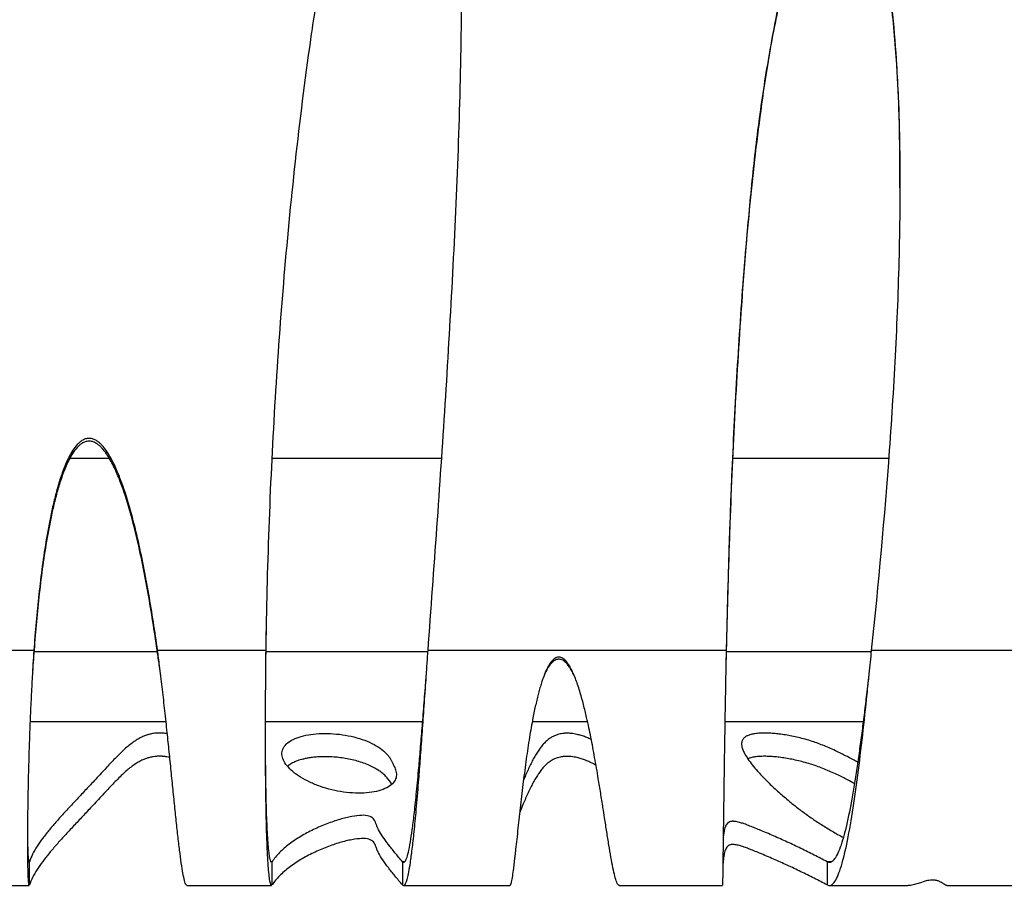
# Model space of a CAD drawing. Header units: millimetres. Extents: x 65 to 2129, y 75 to 1124.
# Tile 14 of 21: x 1096 to 1308, y 75 to 261. Entities that reach past the tile are written whole.
import ezdxf

# ---------------------------------------------------------------- set-up
doc = ezdxf.new("R2010")
doc.units = ezdxf.units.MM

msp = doc.modelspace()

# ---------------------------------------------------------------- linework, layer by layer
at = {"color": 7, "linetype": 'Continuous', "lineweight": 25}
for p, q in [((1107.06, 166.537), (1115.448, 166.537)), ((1150.468, 166.537), (1186.851, 166.537)), ((1249.374, 166.537), (1282.993, 166.537)), ((1099.27, 125.289), (1046.563, 125.289)), ((1125.795, 125.018), (1099.297, 125.018)), ((1149.064, 125.289), (1125.847, 125.289)), ((1183.912, 125.018), (1149.069, 125.018)), ((1247.959, 125.289), (1183.93, 125.289)), ((1279.169, 125.018), (1247.967, 125.018)), ((1313.187, 125.289), (1279.197, 125.289)), ((1098.458, 110.065), (1127.656, 110.065)), ((1148.954, 110.065), (1182.784, 110.065)), ((1206.327, 110.065), (1218.182, 110.065)), ((1247.68, 110.065), (1277.47, 110.065)), ((1098.319, 74.958), (1098.319, 79.943)), ((1150.449, 79.943), (1150.233, 79.943)), ((1150.449, 74.958), (1150.449, 79.943)), ((1178.452, 79.943), (1178.452, 74.958)), ((1178.912, 79.943), (1178.452, 79.943)), ((1269.619, 79.943), (1269.619, 74.958)), ((1270.498, 79.943), (1269.619, 79.943)), ((1045.503, 74.818), (1098.241, 74.818)), ((1132.157, 74.818), (1150.291, 74.818)), ((1178.69, 74.818), (1201.508, 74.818)), ((1224.985, 74.818), (1247.162, 74.818)), ((1270.101, 74.818), (1286.968, 74.818)), ((1295.406, 74.818), (1316.492, 74.818))]:
    msp.add_line(p, q, dxfattribs=at)
for points, knots in [([(1183.93, 125.289), (1185.232, 142.881), (1186.5, 160.495), (1188.181, 186.959), (1188.704, 195.787), (1189.639, 213.459), (1190.051, 222.302), (1190.71, 240.008), (1190.958, 248.869), (1191.14, 262.178), (1191.168, 266.617), (1191.14, 275.502), (1191.084, 279.948), (1190.856, 288.845), (1190.684, 293.288), (1190.292, 299.941), (1190.14, 302.156), (1189.774, 306.581), (1189.562, 308.791), (1189.053, 313.203), (1188.758, 315.406), (1188.212, 318.699), (1188.012, 319.795), (1187.566, 321.983), (1187.318, 323.078), (1186.751, 325.247), (1186.434, 326.321), (1185.867, 327.904), (1185.661, 328.428), (1185.208, 329.452), (1184.961, 329.954), (1184.395, 330.923), (1184.077, 331.391), (1183.514, 332.017), (1183.309, 332.214), (1182.979, 332.473), (1182.865, 332.554), (1182.625, 332.7), (1182.499, 332.767), (1182.241, 332.879), (1182.109, 332.925), (1181.837, 332.994), (1181.696, 333.018), (1181.415, 333.039), (1181.275, 333.038), (1180.996, 333.011), (1180.856, 332.986), (1180.447, 332.88), (1180.189, 332.771), (1179.695, 332.501), (1179.462, 332.342), (1179.024, 331.997), (1178.817, 331.81), (1178.42, 331.415), (1178.229, 331.207), (1177.686, 330.57), (1177.357, 330.124), (1176.425, 328.751), (1175.88, 327.786), (1175.118, 326.304), (1174.874, 325.803), (1174.405, 324.798), (1174.18, 324.292), (1173.524, 322.769), (1173.115, 321.745), (1171.944, 318.653), (1171.24, 316.567), (1169.922, 312.368), (1169.31, 310.253), (1168.148, 306.003), (1167.6, 303.867), (1166.554, 299.581), (1166.055, 297.43), (1164.624, 290.974), (1163.751, 286.659), (1162.125, 278.016), (1161.371, 273.687), (1159.956, 265.019), (1159.296, 260.679), (1157.433, 247.647), (1156.347, 238.941), (1154.423, 221.502), (1153.585, 212.77), (1152.126, 195.282), (1151.505, 186.523), (1149.948, 160.264), (1149.312, 142.768), (1149.064, 125.289)], [0, 0, 0, 0, 0.125, 0.125, 0.1875, 0.1875, 0.25, 0.25, 0.3125, 0.3125, 0.34375, 0.34375, 0.375, 0.375, 0.40625, 0.40625, 0.421875, 0.421875, 0.4375, 0.4375, 0.453125, 0.453125, 0.4609375, 0.4609375, 0.46875, 0.46875, 0.4765625, 0.4765625, 0.4804687, 0.4804687, 0.484375, 0.484375, 0.4882812, 0.4882812, 0.4902344, 0.4902344, 0.4912109, 0.4912109, 0.4921875, 0.4921875, 0.4931641, 0.4931641, 0.4941406, 0.4941406, 0.4951172, 0.4951172, 0.4960937, 0.4960937, 0.4980469, 0.4980469, 0.5, 0.5, 0.5019531, 0.5019531, 0.5039062, 0.5039062, 0.5078125, 0.5078125, 0.515625, 0.515625, 0.5195312, 0.5195312, 0.5234375, 0.5234375, 0.53125, 0.53125, 0.546875, 0.546875, 0.5625, 0.5625, 0.578125, 0.578125, 0.59375, 0.59375, 0.625, 0.625, 0.65625, 0.65625, 0.6875, 0.6875, 0.75, 0.75, 0.8125, 0.8125, 0.875, 0.875, 1, 1, 1, 1]), ([(1279.197, 125.289), (1280.715, 139.601), (1282.03, 153.941), (1283.585, 175.499), (1284.033, 182.692), (1284.755, 197.097), (1285.029, 204.309), (1285.35, 218.752), (1285.398, 225.983), (1285.227, 236.85), (1285.129, 240.477), (1284.83, 247.722), (1284.63, 251.341), (1284.09, 258.571), (1283.752, 262.182), (1283.09, 267.588), (1282.843, 269.387), (1282.283, 272.972), (1281.97, 274.758), (1281.249, 278.315), (1280.842, 280.087), (1280.122, 282.716), (1279.863, 283.587), (1279.296, 285.314), (1278.986, 286.171), (1278.299, 287.849), (1277.921, 288.673), (1277.266, 289.866), (1277.032, 290.257), (1276.524, 291.016), (1276.251, 291.381), (1275.648, 292.067), (1275.321, 292.386), (1274.597, 292.933), (1274.193, 293.164), (1273.544, 293.377), (1273.317, 293.427), (1272.864, 293.474), (1272.637, 293.472), (1272.183, 293.419), (1271.957, 293.368), (1271.524, 293.226), (1271.312, 293.135), (1270.704, 292.816), (1270.337, 292.551), (1269.819, 292.105), (1269.652, 291.947), (1269.333, 291.624), (1269.18, 291.457), (1268.44, 290.605), (1267.927, 289.865), (1267.219, 288.711), (1266.993, 288.317), (1266.56, 287.522), (1266.354, 287.121), (1265.758, 285.91), (1265.392, 285.091), (1264.355, 282.612), (1263.747, 280.93), (1262.628, 277.531), (1262.118, 275.814), (1261.166, 272.355), (1260.725, 270.612), (1259.897, 267.124), (1259.51, 265.376), (1258.412, 260.124), (1257.764, 256.612), (1256.581, 249.573), (1256.047, 246.046), (1255.064, 238.982), (1254.616, 235.444), (1253.373, 224.819), (1252.678, 217.719), (1251.47, 203.499), (1250.959, 196.379), (1250.071, 182.149), (1249.696, 175.036), (1248.724, 153.702), (1248.281, 139.488), (1247.959, 125.289)], [0, 0, 0, 0, 0.125, 0.125, 0.1875, 0.1875, 0.25, 0.25, 0.3125, 0.3125, 0.34375, 0.34375, 0.375, 0.375, 0.40625, 0.40625, 0.421875, 0.421875, 0.4375, 0.4375, 0.453125, 0.453125, 0.4609375, 0.4609375, 0.46875, 0.46875, 0.4765625, 0.4765625, 0.4804688, 0.4804688, 0.484375, 0.484375, 0.4882813, 0.4882813, 0.4921875, 0.4921875, 0.4941406, 0.4941406, 0.4960938, 0.4960938, 0.4980469, 0.4980469, 0.5, 0.5, 0.5039063, 0.5039063, 0.5058594, 0.5058594, 0.5078125, 0.5078125, 0.515625, 0.515625, 0.5195313, 0.5195313, 0.5234375, 0.5234375, 0.53125, 0.53125, 0.546875, 0.546875, 0.5625, 0.5625, 0.578125, 0.578125, 0.59375, 0.59375, 0.625, 0.625, 0.65625, 0.65625, 0.6875, 0.6875, 0.75, 0.75, 0.8125, 0.8125, 0.875, 0.875, 1, 1, 1, 1]), ([(1285.263, 224.561), (1285.266, 228.958), (1285.273, 238.081), (1284.646, 251.928), (1283.583, 263.71), (1282.226, 273.077), (1280.916, 279.426), (1279.526, 284.193), (1278.265, 287.393), (1277.188, 289.478), (1275.946, 291.227), (1274.676, 292.363), (1273.347, 292.873), (1272.223, 292.87), (1270.935, 292.414), (1269.501, 291.3), (1268.069, 289.545), (1266.209, 286.414), (1264.212, 281.989), (1262.339, 276.242), (1260.106, 267.714), (1257.629, 256.391), (1255.336, 242.212), (1253.611, 227.947), (1252.302, 213.642), (1250.959, 196.052), (1249.662, 175.182), (1248.655, 151.039), (1248.178, 134.211), (1247.976, 125.43), (1247.959, 124.681)], [0, 0, 0, 0, 0.0539027, 0.1118155, 0.1697076, 0.1986832, 0.2276424, 0.2489868, 0.2593564, 0.2697079, 0.2775999, 0.2855567, 0.2901233, 0.2947135, 0.2989838, 0.306626, 0.3165733, 0.3265668, 0.3511241, 0.3757969, 0.4004696, 0.4590161, 0.5176191, 0.5763121, 0.6350418, 0.6936948, 0.792708, 0.8917386, 0.9907609, 1, 1, 1, 1]), ([(1125.847, 125.289), (1125.279, 129.332), (1124.656, 133.368), (1123.6, 139.403), (1123.228, 141.412), (1122.429, 145.42), (1122.004, 147.42), (1121.079, 151.408), (1120.581, 153.392), (1119.478, 157.331), (1118.875, 159.287), (1117.825, 162.179), (1117.451, 163.133), (1116.631, 165.008), (1116.186, 165.931), (1115.42, 167.271), (1115.149, 167.708), (1114.563, 168.548), (1114.248, 168.953), (1113.718, 169.519), (1113.533, 169.699), (1113.141, 170.034), (1112.932, 170.19), (1112.494, 170.46), (1112.265, 170.574), (1111.78, 170.744), (1111.521, 170.798), (1111.005, 170.825), (1110.742, 170.797), (1110.241, 170.667), (1109.998, 170.565), (1109.547, 170.314), (1109.337, 170.165), (1108.94, 169.835), (1108.753, 169.654), (1108.229, 169.088), (1107.923, 168.677), (1107.36, 167.818), (1107.104, 167.369), (1106.396, 166.011), (1105.998, 165.077), (1105.276, 163.18), (1104.955, 162.217), (1104.362, 160.271), (1104.092, 159.287), (1103.59, 157.316), (1103.358, 156.327), (1102.708, 153.357), (1102.333, 151.368), (1101.658, 147.382), (1101.359, 145.383), (1100.818, 141.38), (1100.576, 139.374), (1099.916, 133.35), (1099.563, 129.323), (1099.27, 125.289)], [0, 0, 0, 0, 0.125, 0.125, 0.1875, 0.1875, 0.25, 0.25, 0.3125, 0.3125, 0.375, 0.375, 0.40625, 0.40625, 0.4375, 0.4375, 0.453125, 0.453125, 0.46875, 0.46875, 0.4765625, 0.4765625, 0.484375, 0.484375, 0.4921875, 0.4921875, 0.5, 0.5, 0.5078125, 0.5078125, 0.515625, 0.515625, 0.5234375, 0.5234375, 0.53125, 0.53125, 0.546875, 0.546875, 0.5625, 0.5625, 0.59375, 0.59375, 0.625, 0.625, 0.65625, 0.65625, 0.6875, 0.6875, 0.75, 0.75, 0.8125, 0.8125, 0.875, 0.875, 1, 1, 1, 1]), ([(1125.847, 124.681), (1125.279, 128.725), (1124.656, 132.76), (1123.6, 138.795), (1123.228, 140.804), (1122.429, 144.812), (1122.004, 146.812), (1121.079, 150.8), (1120.581, 152.784), (1119.478, 156.723), (1118.875, 158.679), (1117.825, 161.571), (1117.451, 162.525), (1116.631, 164.401), (1116.186, 165.323), (1115.42, 166.663), (1115.149, 167.1), (1114.563, 167.94), (1114.248, 168.345), (1113.718, 168.911), (1113.533, 169.091), (1113.141, 169.426), (1112.932, 169.582), (1112.494, 169.852), (1112.265, 169.966), (1111.78, 170.136), (1111.521, 170.19), (1111.005, 170.217), (1110.742, 170.189), (1110.241, 170.059), (1109.998, 169.957), (1109.547, 169.706), (1109.337, 169.557), (1108.94, 169.227), (1108.753, 169.046), (1108.229, 168.48), (1107.923, 168.069), (1107.36, 167.21), (1107.104, 166.761), (1106.396, 165.403), (1105.998, 164.469), (1105.276, 162.572), (1104.955, 161.609), (1104.362, 159.663), (1104.092, 158.679), (1103.59, 156.708), (1103.358, 155.719), (1102.708, 152.749), (1102.333, 150.76), (1101.658, 146.774), (1101.359, 144.775), (1100.818, 140.772), (1100.576, 138.766), (1099.916, 132.742), (1099.563, 128.715), (1099.27, 124.681)], [0, 0, 0, 0, 0.125, 0.125, 0.1875, 0.1875, 0.25, 0.25, 0.3125, 0.3125, 0.375, 0.375, 0.40625, 0.40625, 0.4375, 0.4375, 0.453125, 0.453125, 0.46875, 0.46875, 0.4765625, 0.4765625, 0.484375, 0.484375, 0.4921875, 0.4921875, 0.5, 0.5, 0.5078125, 0.5078125, 0.515625, 0.515625, 0.5234375, 0.5234375, 0.53125, 0.53125, 0.546875, 0.546875, 0.5625, 0.5625, 0.59375, 0.59375, 0.625, 0.625, 0.65625, 0.65625, 0.6875, 0.6875, 0.75, 0.75, 0.8125, 0.8125, 0.875, 0.875, 1, 1, 1, 1]), ([(1149.156, 129.579), (1149.144, 129.162), (1149.096, 127.528), (1149.078, 125.896), (1149.064, 124.681)], [0, 0, 0, 0, 0.2553541, 1, 1, 1, 1]), ([(1099.27, 125.289), (1099.208, 124.319), (1099.098, 122.62), (1098.95, 120.21), (1098.828, 118.028), (1098.672, 115.046), (1098.496, 111.195), (1098.317, 106.538), (1098.169, 101.867), (1098.075, 98.217), (1098.017, 95.542), (1097.983, 93.77), (1097.954, 92.034), (1097.93, 90.34), (1097.904, 88.184), (1097.886, 85.639), (1097.885, 82.86), (1097.905, 80.361), (1097.946, 78.223), (1098.008, 76.512), (1098.091, 75.361), (1098.169, 74.801), (1098.225, 74.879), (1098.241, 74.901)], [0, 0, 0, 0, 0.0384846, 0.0673497, 0.0950791, 0.1245432, 0.1851779, 0.2481158, 0.3133604, 0.3809147, 0.4085971, 0.4366503, 0.4650743, 0.4938694, 0.5230358, 0.579889, 0.6391943, 0.7009529, 0.7651655, 0.8318328, 0.9009555, 0.972534, 1, 1, 1, 1]), ([(1132.157, 74.917), (1132.114, 74.893), (1131.97, 74.812), (1131.708, 75.498), (1131.373, 76.892), (1131.026, 78.964), (1130.669, 81.572), (1130.301, 84.643), (1129.922, 88.086), (1129.532, 91.82), (1129.132, 95.763), (1128.72, 99.843), (1128.298, 103.991), (1127.923, 107.581), (1127.605, 110.548), (1127.349, 112.881), (1127.09, 115.183), (1126.826, 117.447), (1126.551, 119.736), (1126.224, 122.35), (1125.985, 124.213), (1125.847, 125.289)], [0, 0, 0, 0, 0.0328543, 0.1101684, 0.1854766, 0.2587795, 0.3300779, 0.3993726, 0.4666646, 0.5319549, 0.5952447, 0.6565354, 0.7158284, 0.7731254, 0.8049789, 0.8361812, 0.8667327, 0.8966338, 0.9258851, 0.9572398, 1, 1, 1, 1]), ([(1149.064, 125.289), (1149.054, 124.335), (1149.037, 122.634), (1149.012, 120.121), (1148.991, 117.723), (1148.968, 114.406), (1148.951, 110.258), (1148.949, 105.421), (1148.966, 100.788), (1148.999, 96.894), (1149.039, 93.687), (1149.082, 91.088), (1149.14, 88.319), (1149.221, 85.447), (1149.331, 82.591), (1149.463, 80.086), (1149.617, 77.995), (1149.792, 76.362), (1149.99, 75.296), (1150.157, 74.794), (1150.263, 74.871), (1150.291, 74.89)], [0, 0, 0, 0, 0.0377756, 0.067328, 0.0989858, 0.1321956, 0.1983144, 0.2640679, 0.3294569, 0.3944825, 0.4376434, 0.4806434, 0.5234827, 0.5836863, 0.6453705, 0.7085361, 0.7731842, 0.8393154, 0.9069305, 0.9760301, 1, 1, 1, 1]), ([(1178.69, 74.83), (1178.729, 74.832), (1178.832, 74.837), (1179.013, 75.036), (1179.244, 75.499), (1179.513, 76.358), (1179.819, 77.735), (1180.163, 79.773), (1180.544, 82.611), (1180.963, 86.378), (1181.42, 91.177), (1181.854, 96.353), (1182.258, 101.572), (1182.625, 106.565), (1182.941, 111.033), (1183.203, 114.785), (1183.396, 117.582), (1183.562, 119.985), (1183.699, 121.965), (1183.814, 123.631), (1183.892, 124.736), (1183.93, 125.289)], [0, 0, 0, 0, 0.0225879, 0.0598789, 0.1042823, 0.1557966, 0.2144198, 0.2801498, 0.3529842, 0.4329206, 0.5199558, 0.6140869, 0.6808255, 0.7507218, 0.8237752, 0.8615049, 0.9000249, 0.93426, 0.956173, 0.9780864, 1, 1, 1, 1]), ([(1247.959, 125.289), (1247.926, 123.617), (1247.862, 120.319), (1247.77, 115.361), (1247.686, 110.489), (1247.609, 105.7), (1247.538, 101.061), (1247.485, 97.372), (1247.445, 94.554), (1247.417, 92.512), (1247.391, 90.55), (1247.361, 88.27), (1247.328, 85.714), (1247.294, 82.991), (1247.263, 80.506), (1247.235, 78.347), (1247.21, 76.595), (1247.187, 75.398), (1247.171, 74.805), (1247.164, 74.884), (1247.162, 74.907)], [0, 0, 0, 0, 0.0660884, 0.1303477, 0.1950342, 0.2600388, 0.3253616, 0.3910028, 0.4239556, 0.4569882, 0.4901004, 0.5232925, 0.5781121, 0.6359583, 0.6968309, 0.7607294, 0.8276534, 0.8976027, 0.9705767, 1, 1, 1, 1]), ([(1269.619, 74.958), (1270.136, 74.661), (1270.637, 74.845), (1271.61, 76.074), (1272.081, 77.119), (1272.993, 79.926), (1273.434, 81.687), (1274.285, 85.759), (1274.695, 88.069), (1275.485, 93.063), (1275.865, 95.747), (1276.594, 101.321), (1276.944, 104.21), (1277.612, 110.043), (1277.931, 112.987), (1278.311, 116.619), (1278.386, 117.343), (1278.497, 118.424), (1278.534, 118.784), (1278.588, 119.322), (1278.607, 119.501), (1278.629, 119.725), (1278.634, 119.77), (1278.641, 119.837), (1278.643, 119.866), (1278.649, 119.918), (1278.651, 119.944), (1278.665, 120.075), (1278.675, 120.179), (1278.856, 121.957), (1279.026, 123.628), (1279.197, 125.289)], [0, 0, 0, 0, 0.125, 0.125, 0.25, 0.25, 0.375, 0.375, 0.5, 0.5, 0.625, 0.625, 0.75, 0.75, 0.875, 0.875, 0.90625, 0.90625, 0.921875, 0.921875, 0.9296875, 0.9296875, 0.9316406, 0.9316406, 0.9326172, 0.9326172, 0.9335938, 0.9335938, 0.9375, 0.9375, 1, 1, 1, 1]), ([(1099.27, 124.681), (1099.208, 123.819), (1099.099, 122.309), (1098.988, 120.738), (1098.944, 120.034), (1098.94, 119.98)], [0, 0, 0, 0, 0.5518603, 0.9657617, 1, 1, 1, 1]), ([(1126.539, 119.82), (1126.446, 120.484), (1126.219, 122.109), (1125.985, 123.725), (1125.847, 124.681)], [0, 0, 0, 0, 0.4085453, 1, 1, 1, 1]), ([(1149.064, 124.681), (1149.054, 123.833), (1149.037, 122.321), (1149.019, 120.735), (1149.011, 120.001), (1149.011, 119.934)], [0, 0, 0, 0, 0.5373914, 0.9578016, 1, 1, 1, 1]), ([(1224.985, 74.912), (1224.936, 74.889), (1224.77, 74.809), (1224.462, 75.439), (1224.065, 76.701), (1223.652, 78.542), (1223.225, 80.805), (1222.784, 83.409), (1222.328, 86.256), (1221.901, 88.994), (1221.465, 91.78), (1221.024, 94.575), (1220.443, 98.157), (1219.76, 102.159), (1219.069, 105.859), (1218.48, 108.738), (1217.965, 111.087), (1217.361, 113.589), (1216.741, 115.843), (1216.189, 117.601), (1215.708, 118.965), (1215.217, 120.185), (1214.708, 121.263), (1214.203, 122.151), (1213.627, 122.951), (1213.055, 123.506), (1212.492, 123.783), (1212.092, 123.864), (1211.702, 123.83), (1211.179, 123.638), (1210.542, 123.107), (1209.86, 122.146), (1209.205, 120.849), (1208.694, 119.536), (1208.284, 118.32), (1207.962, 117.264), (1207.647, 116.127), (1207.339, 114.911), (1207.037, 113.616), (1206.742, 112.246), (1206.273, 109.899), (1205.672, 106.442), (1204.988, 101.826), (1204.351, 96.91), (1203.76, 91.864), (1203.216, 86.914), (1202.859, 83.631), (1202.643, 81.724), (1202.549, 80.907), (1202.462, 80.159), (1202.376, 79.447), (1202.293, 78.774), (1202.155, 77.708), (1201.972, 76.427), (1201.761, 75.333), (1201.606, 74.799), (1201.529, 74.876), (1201.508, 74.898)], [0, 0, 0, 0, 0.0154721, 0.0525588, 0.0881263, 0.1221755, 0.1547075, 0.1857237, 0.2152255, 0.243215, 0.2621122, 0.2875192, 0.311549, 0.345008, 0.3753909, 0.389438, 0.4045342, 0.4235023, 0.4403478, 0.450412, 0.459554, 0.4686074, 0.4760717, 0.482839, 0.4885462, 0.495341, 0.4981396, 0.5007121, 0.5032026, 0.5056859, 0.5114995, 0.5190384, 0.5286451, 0.5398307, 0.5465239, 0.5537152, 0.5614103, 0.5696135, 0.5783286, 0.5875587, 0.5973063, 0.6258358, 0.6580883, 0.6940847, 0.7338393, 0.7773621, 0.8246603, 0.8357324, 0.8455778, 0.8555705, 0.8657106, 0.8759982, 0.8864333, 0.9186096, 0.952113, 0.9869441, 1, 1, 1, 1]), ([(1215.343, 119.822), (1215.288, 119.95), (1215.095, 120.399), (1214.703, 121.104), (1214.2, 121.897), (1213.62, 122.611), (1213.045, 123.102), (1212.488, 123.344), (1212.091, 123.414), (1211.704, 123.385), (1211.188, 123.217), (1210.553, 122.753), (1209.867, 121.896), (1209.275, 120.876), (1208.958, 120.124), (1208.816, 119.787)], [0, 0, 0, 0, 0.0412114, 0.1437412, 0.2374478, 0.3174611, 0.4150568, 0.4564489, 0.4951057, 0.532647, 0.5696598, 0.6538771, 0.7596925, 0.8921091, 1, 1, 1, 1]), ([(1247.959, 124.681), (1247.926, 123.194), (1247.891, 121.618), (1247.858, 120.039), (1247.856, 119.95)], [0, 0, 0, 0, 0.943223, 1, 1, 1, 1]), ([(1178.452, 79.943), (1178.479, 79.917), (1178.544, 79.855), (1178.663, 79.807), (1178.819, 79.832), (1179.041, 80.034), (1179.339, 80.624), (1179.722, 81.934), (1180.128, 83.988), (1180.544, 86.745), (1180.963, 90.093), (1181.42, 94.36), (1181.854, 98.961), (1182.258, 103.6), (1182.625, 108.038), (1182.941, 112.009), (1183.203, 115.344), (1183.386, 117.698), (1183.503, 119.206), (1183.553, 119.846)], [0, 0, 0, 0, 0.0163566, 0.040012, 0.0709655, 0.1092158, 0.1715528, 0.2468465, 0.3350883, 0.4097973, 0.491791, 0.5810665, 0.6776206, 0.746077, 0.8177725, 0.8927065, 0.9314073, 0.9709188, 1, 1, 1, 1]), ([(1269.619, 79.943), (1269.874, 79.871), (1270.381, 79.73), (1271.121, 80.293), (1271.839, 81.385), (1272.535, 83.015), (1273.207, 85.12), (1273.857, 87.648), (1274.484, 90.541), (1275.088, 93.743), (1275.67, 97.194), (1276.228, 100.839), (1276.764, 104.622), (1277.277, 108.491), (1277.767, 112.397), (1278.183, 115.874), (1278.47, 118.345), (1278.603, 119.508), (1278.638, 119.813)], [0, 0, 0, 0, 0.0758964, 0.1505245, 0.2238844, 0.2959763, 0.3668007, 0.4363578, 0.5046479, 0.5716714, 0.6374286, 0.70192, 0.765146, 0.827107, 0.8878037, 0.9472364, 0.9861646, 1, 1, 1, 1]), ([(1127.94, 107.403), (1127.841, 107.423), (1127.666, 107.46), (1127.307, 107.505), (1126.995, 107.534), (1126.718, 107.551), (1126.487, 107.559), (1126.215, 107.562), (1125.893, 107.555), (1125.4, 107.523), (1124.765, 107.44), (1124.068, 107.289), (1123.349, 107.067), (1122.59, 106.763), (1121.814, 106.37), (1120.964, 105.851), (1120.087, 105.218), (1119.179, 104.469), (1118.231, 103.606), (1117.24, 102.633), (1116.194, 101.555), (1115.119, 100.415), (1114.009, 99.222), (1112.862, 97.986), (1111.447, 96.466), (1109.758, 94.664), (1107.804, 92.588), (1105.927, 90.573), (1104.179, 88.641), (1102.602, 86.806), (1101.177, 85.009), (1099.959, 83.263), (1098.963, 81.58), (1098.53, 80.48), (1098.319, 79.943)], [0, 0, 0, 0, 0.002342, 0.004178, 0.0056346, 0.0064284, 0.0071169, 0.0077478, 0.0087091, 0.0098478, 0.0130073, 0.018942, 0.0271147, 0.0374471, 0.0522417, 0.0696732, 0.0935726, 0.1205634, 0.1503089, 0.1864459, 0.2252051, 0.2661927, 0.3090438, 0.3534214, 0.3990147, 0.4724355, 0.5471497, 0.6222591, 0.6889922, 0.7548599, 0.8193617, 0.8820214, 0.9423816, 1, 1, 1, 1]), ([(1148.953, 106.921), (1148.957, 105.577), (1148.966, 102.857), (1148.999, 99.442), (1149.039, 96.59), (1149.082, 94.28), (1149.14, 91.819), (1149.221, 89.266), (1149.331, 86.727), (1149.463, 84.501), (1149.617, 82.642), (1149.792, 81.19), (1149.99, 80.243), (1150.157, 79.797), (1150.263, 79.865), (1150.291, 79.882)], [0, 0, 0, 0, 0.0865018, 0.175079, 0.2338729, 0.292448, 0.3508048, 0.4328169, 0.516848, 0.6028997, 0.6909734, 0.7810705, 0.8731923, 0.9673401, 1, 1, 1, 1]), ([(1176.544, 100.648), (1176.472, 100.806), (1176.396, 100.975), (1176.226, 101.327), (1176.133, 101.511), (1175.92, 101.888), (1175.801, 102.081), (1175.532, 102.471), (1175.382, 102.668), (1174.88, 103.258), (1174.476, 103.65), (1173.521, 104.402), (1172.971, 104.762), (1171.742, 105.428), (1171.062, 105.735), (1169.604, 106.28), (1168.826, 106.518), (1167.209, 106.918), (1166.371, 107.079), (1164.677, 107.32), (1163.821, 107.4), (1162.135, 107.476), (1161.305, 107.473), (1159.708, 107.386), (1158.942, 107.302), (1157.508, 107.058), (1156.84, 106.897), (1155.632, 106.507), (1155.09, 106.276), (1154.155, 105.755), (1153.762, 105.463), (1153.135, 104.829), (1152.902, 104.486), (1152.604, 103.761), (1152.539, 103.378), (1152.578, 102.588), (1152.681, 102.179), (1153.05, 101.35), (1153.316, 100.93), (1153.998, 100.093), (1154.416, 99.676), (1155.871, 98.456), (1157.115, 97.682), (1159.256, 96.678), (1160.015, 96.368), (1161.597, 95.816), (1162.419, 95.574), (1164.093, 95.167), (1164.946, 95.002), (1166.647, 94.762), (1167.495, 94.686), (1169.149, 94.627), (1169.955, 94.644), (1171.485, 94.773), (1172.21, 94.884), (1173.54, 95.194), (1174.145, 95.393), (1175.202, 95.868), (1175.654, 96.144), (1176.382, 96.754), (1176.658, 97.088), (1177.027, 97.789), (1177.12, 98.157), (1177.147, 98.897), (1177.08, 99.269), (1176.851, 99.987), (1176.689, 100.332), (1176.544, 100.648)], [0, 0, 0, 0, 0.015625, 0.015625, 0.03125, 0.03125, 0.046875, 0.046875, 0.0625, 0.0625, 0.09375, 0.09375, 0.125, 0.125, 0.15625, 0.15625, 0.1875, 0.1875, 0.21875, 0.21875, 0.25, 0.25, 0.28125, 0.28125, 0.3125, 0.3125, 0.34375, 0.34375, 0.375, 0.375, 0.40625, 0.40625, 0.4375, 0.4375, 0.46875, 0.46875, 0.5, 0.5, 0.53125, 0.53125, 0.5625, 0.5625, 0.625, 0.625, 0.65625, 0.65625, 0.6875, 0.6875, 0.71875, 0.71875, 0.75, 0.75, 0.78125, 0.78125, 0.8125, 0.8125, 0.84375, 0.84375, 0.875, 0.875, 0.90625, 0.90625, 0.9375, 0.9375, 0.96875, 0.96875, 1, 1, 1, 1]), ([(1218.998, 106.147), (1218.902, 106.198), (1218.548, 106.385), (1217.854, 106.679), (1216.952, 107.003), (1216.127, 107.233), (1215.387, 107.384), (1214.836, 107.464), (1214.376, 107.503), (1214.064, 107.519), (1213.738, 107.523), (1213.4, 107.514), (1213.073, 107.49), (1212.664, 107.442), (1212.03, 107.323), (1211.373, 107.114), (1210.693, 106.808), (1210.019, 106.397), (1209.354, 105.869), (1208.707, 105.218), (1208.102, 104.478), (1207.529, 103.657), (1206.981, 102.762), (1206.446, 101.794), (1205.92, 100.759), (1205.398, 99.663), (1204.899, 98.558), (1204.584, 97.819), (1204.432, 97.464)], [0, 0, 0, 0, 0.0132086, 0.0489086, 0.0773719, 0.0988839, 0.1107699, 0.1191128, 0.1221129, 0.124498, 0.1265303, 0.1285955, 0.1315506, 0.1353822, 0.1434837, 0.1646836, 0.190947, 0.2239496, 0.2716902, 0.3281841, 0.3929402, 0.4634653, 0.5408409, 0.6245496, 0.7140546, 0.8088001, 0.908211, 1, 1, 1, 1]), ([(1276.28, 101.256), (1276.253, 101.272), (1275.558, 101.684), (1274.08, 102.469), (1272.136, 103.442), (1270.448, 104.212), (1269.109, 104.781), (1267.795, 105.295), (1266.457, 105.77), (1265.063, 106.198), (1263.606, 106.578), (1262.189, 106.889), (1260.829, 107.136), (1259.539, 107.323), (1258.456, 107.441), (1257.609, 107.503), (1257.044, 107.532), (1256.492, 107.548), (1255.893, 107.55), (1255.254, 107.53), (1254.361, 107.462), (1253.538, 107.323), (1252.795, 107.11), (1252.21, 106.837), (1251.715, 106.465), (1251.38, 105.984), (1251.233, 105.387), (1251.282, 104.708), (1251.511, 103.954), (1251.948, 103.036), (1252.631, 101.949), (1253.576, 100.694), (1254.841, 99.205), (1256.455, 97.492), (1258.443, 95.569), (1260.641, 93.617), (1262.875, 91.796), (1265.096, 90.131), (1267.245, 88.637), (1269.499, 87.2), (1271.453, 86.034), (1272.748, 85.35), (1273.181, 85.121)], [0, 0, 0, 0, 0.0016932, 0.0426502, 0.0814868, 0.1028883, 0.122816, 0.1409141, 0.1567761, 0.1727522, 0.1862742, 0.197539, 0.206709, 0.2139313, 0.2193682, 0.2214925, 0.22328, 0.2248068, 0.2261854, 0.2280343, 0.2301875, 0.2360724, 0.2434422, 0.2529055, 0.2644402, 0.2818901, 0.3023758, 0.3256903, 0.3516058, 0.3798817, 0.4200647, 0.4633069, 0.5090486, 0.5732728, 0.6397312, 0.7072113, 0.7745516, 0.8275693, 0.8792215, 0.928962, 0.9762574, 1, 1, 1, 1]), ([(1128.467, 102.318), (1128.459, 102.32), (1128.256, 102.376), (1127.876, 102.446), (1127.31, 102.52), (1126.995, 102.55), (1126.718, 102.566), (1126.487, 102.575), (1126.215, 102.577), (1125.893, 102.57), (1125.4, 102.539), (1124.765, 102.456), (1124.068, 102.304), (1123.349, 102.083), (1122.59, 101.778), (1121.814, 101.386), (1120.964, 100.867), (1120.087, 100.233), (1119.179, 99.484), (1118.231, 98.621), (1117.24, 97.648), (1116.194, 96.571), (1115.119, 95.43), (1114.009, 94.237), (1112.862, 93.002), (1111.447, 91.482), (1109.758, 89.68), (1107.804, 87.603), (1105.927, 85.589), (1104.179, 83.656), (1102.602, 81.822), (1101.177, 80.025), (1099.959, 78.279), (1098.963, 76.595), (1098.53, 75.495), (1098.319, 74.958)], [0, 0, 0, 0, 0.0002409, 0.00621, 0.0080389, 0.0094898, 0.0102805, 0.0109664, 0.0115948, 0.0125524, 0.0136867, 0.0168339, 0.0227456, 0.0308866, 0.041179, 0.0559162, 0.0732801, 0.0970868, 0.123973, 0.1536032, 0.1896001, 0.228209, 0.2690377, 0.3117227, 0.3559282, 0.4013447, 0.4744809, 0.5489054, 0.6237236, 0.690198, 0.7558103, 0.820062, 0.8824788, 0.942605, 1, 1, 1, 1]), ([(1176.109, 96.546), (1176.027, 96.702), (1175.813, 97.103), (1175.346, 97.752), (1174.675, 98.484), (1173.833, 99.197), (1172.842, 99.858), (1171.723, 100.454), (1170.507, 100.975), (1169.191, 101.427), (1167.8, 101.802), (1166.377, 102.094), (1164.957, 102.302), (1163.686, 102.422), (1162.629, 102.471), (1161.888, 102.484), (1161.153, 102.475), (1160.248, 102.437), (1159.246, 102.349), (1158.325, 102.219), (1157.505, 102.063), (1156.538, 101.827), (1155.509, 101.48), (1154.536, 101.004), (1153.959, 100.646), (1153.765, 100.446), (1153.753, 100.435)], [0, 0, 0, 0, 0.0556422, 0.1437191, 0.2321848, 0.3182178, 0.3994959, 0.4700876, 0.5335486, 0.5889391, 0.6356034, 0.673185, 0.7004255, 0.7201501, 0.7277866, 0.7345334, 0.7411095, 0.7482733, 0.76302, 0.7824367, 0.8013173, 0.8234577, 0.87101, 0.9284507, 0.995787, 1, 1, 1, 1]), ([(1220.014, 100.609), (1219.899, 100.679), (1219.515, 100.915), (1218.789, 101.286), (1217.859, 101.695), (1216.951, 102.018), (1216.127, 102.249), (1215.387, 102.399), (1214.836, 102.479), (1214.376, 102.518), (1214.064, 102.534), (1213.738, 102.538), (1213.4, 102.529), (1213.073, 102.506), (1212.664, 102.458), (1212.03, 102.339), (1211.373, 102.13), (1210.693, 101.823), (1210.019, 101.413), (1209.354, 100.885), (1208.707, 100.233), (1208.102, 99.493), (1207.529, 98.672), (1206.981, 97.778), (1206.446, 96.81), (1205.92, 95.774), (1205.398, 94.678), (1204.88, 93.528), (1204.272, 92.119), (1203.862, 91.094), (1203.611, 90.469)], [0, 0, 0, 0, 0.0149426, 0.0503073, 0.0795292, 0.1028275, 0.120436, 0.1301651, 0.1369941, 0.1394498, 0.1414021, 0.1430656, 0.144756, 0.1471749, 0.1503112, 0.1569426, 0.1742955, 0.1957932, 0.222807, 0.2618846, 0.308127, 0.3611325, 0.41886, 0.4821949, 0.5507137, 0.6239771, 0.7015299, 0.7829017, 0.8676061, 1, 1, 1, 1]), ([(1275.57, 96.662), (1275.062, 96.943), (1273.876, 97.598), (1272.133, 98.458), (1270.448, 99.227), (1269.109, 99.796), (1267.795, 100.31), (1266.457, 100.785), (1265.063, 101.213), (1263.606, 101.593), (1262.189, 101.905), (1260.829, 102.152), (1259.539, 102.339), (1258.456, 102.456), (1257.609, 102.518), (1257.044, 102.548), (1256.492, 102.564), (1255.893, 102.565), (1255.254, 102.545), (1254.36, 102.477), (1253.544, 102.338), (1252.936, 102.173), (1252.701, 102.059), (1252.612, 102.016)], [0, 0, 0, 0, 0.1244099, 0.2900886, 0.3813883, 0.466401, 0.5436083, 0.6112767, 0.6794313, 0.737117, 0.7851733, 0.8242929, 0.8551036, 0.8782977, 0.88736, 0.8949857, 0.9014989, 0.9073801, 0.9152675, 0.9244534, 0.9495587, 0.9809985, 1, 1, 1, 1]), ([(1178.452, 79.943), (1177.873, 80.604), (1177.33, 81.244), (1176.319, 82.479), (1175.851, 83.073), (1174.986, 84.216), (1174.587, 84.764), (1173.869, 85.818), (1173.547, 86.322), (1173.227, 86.93), (1173.168, 87.051), (1173.086, 87.23), (1173.06, 87.289), (1173.011, 87.406), (1172.988, 87.464), (1172.878, 87.749), (1172.807, 87.963), (1172.663, 88.362), (1172.59, 88.545), (1172.421, 88.879), (1172.324, 89.029), (1172.09, 89.294), (1171.954, 89.408), (1171.633, 89.602), (1171.448, 89.68), (1170.817, 89.862), (1170.292, 89.912), (1169.047, 89.874), (1168.328, 89.787), (1166.746, 89.489), (1165.883, 89.278), (1164.075, 88.748), (1163.13, 88.428), (1161.224, 87.696), (1160.262, 87.283), (1158.38, 86.38), (1157.459, 85.889), (1155.71, 84.842), (1154.881, 84.287), (1153.354, 83.123), (1152.657, 82.515), (1151.426, 81.257), (1150.891, 80.608), (1150.449, 79.943)], [0, 0, 0, 0, 0.0625, 0.0625, 0.125, 0.125, 0.1875, 0.1875, 0.25, 0.25, 0.265625, 0.265625, 0.2734375, 0.2734375, 0.28125, 0.28125, 0.3125, 0.3125, 0.34375, 0.34375, 0.375, 0.375, 0.40625, 0.40625, 0.4375, 0.4375, 0.5, 0.5, 0.5625, 0.5625, 0.625, 0.625, 0.6875, 0.6875, 0.75, 0.75, 0.8125, 0.8125, 0.875, 0.875, 0.9375, 0.9375, 1, 1, 1, 1]), ([(1269.619, 79.943), (1268.713, 80.42), (1266.915, 81.368), (1264.058, 82.774), (1261.139, 84.146), (1258.184, 85.468), (1255.753, 86.507), (1253.959, 87.247), (1252.867, 87.68), (1251.941, 88.023), (1251.2, 88.269), (1250.617, 88.433), (1250.179, 88.53), (1249.842, 88.586), (1249.574, 88.607), (1249.446, 88.612), (1249.359, 88.612), (1249.276, 88.61), (1249.199, 88.605), (1249.053, 88.591), (1248.772, 88.537), (1248.474, 88.402), (1248.182, 88.165), (1247.947, 87.829), (1247.757, 87.407), (1247.608, 86.908), (1247.482, 86.301), (1247.385, 85.65), (1247.34, 85.189), (1247.319, 84.978)], [0, 0, 0, 0, 0.1159479, 0.2303376, 0.3420769, 0.450015, 0.5529506, 0.5958857, 0.6310912, 0.6590145, 0.6800933, 0.6916755, 0.6998541, 0.7048859, 0.7063884, 0.7069612, 0.7074759, 0.7079993, 0.708593, 0.7092986, 0.7122663, 0.7224793, 0.7421605, 0.7693544, 0.8033753, 0.8435495, 0.8892311, 0.9492874, 1, 1, 1, 1]), ([(1097.894, 86.391), (1097.898, 85.858), (1097.908, 84.534), (1097.947, 82.854), (1098.007, 81.321), (1098.091, 80.302), (1098.169, 79.803), (1098.225, 79.872), (1098.241, 79.892)], [0, 0, 0, 0, 0.1263048, 0.313904, 0.5086768, 0.7106257, 0.9197527, 1, 1, 1, 1]), ([(1178.452, 74.958), (1177.873, 75.62), (1177.33, 76.26), (1176.319, 77.494), (1175.851, 78.089), (1174.986, 79.231), (1174.587, 79.78), (1173.869, 80.833), (1173.547, 81.338), (1173.227, 81.946), (1173.168, 82.066), (1173.086, 82.245), (1173.06, 82.305), (1173.011, 82.422), (1172.988, 82.48), (1172.878, 82.764), (1172.807, 82.979), (1172.663, 83.377), (1172.59, 83.561), (1172.421, 83.895), (1172.324, 84.044), (1172.09, 84.309), (1171.954, 84.424), (1171.633, 84.617), (1171.448, 84.696), (1170.817, 84.878), (1170.292, 84.927), (1169.047, 84.89), (1168.328, 84.803), (1166.746, 84.505), (1165.883, 84.294), (1164.075, 83.763), (1163.13, 83.444), (1161.224, 82.712), (1160.262, 82.299), (1158.38, 81.395), (1157.459, 80.904), (1155.71, 79.858), (1154.881, 79.302), (1153.354, 78.138), (1152.657, 77.53), (1151.426, 76.273), (1150.891, 75.623), (1150.449, 74.958)], [0, 0, 0, 0, 0.0625, 0.0625, 0.125, 0.125, 0.1875, 0.1875, 0.25, 0.25, 0.265625, 0.265625, 0.2734375, 0.2734375, 0.28125, 0.28125, 0.3125, 0.3125, 0.34375, 0.34375, 0.375, 0.375, 0.40625, 0.40625, 0.4375, 0.4375, 0.5, 0.5, 0.5625, 0.5625, 0.625, 0.625, 0.6875, 0.6875, 0.75, 0.75, 0.8125, 0.8125, 0.875, 0.875, 0.9375, 0.9375, 1, 1, 1, 1]), ([(1269.619, 74.958), (1268.713, 75.436), (1266.915, 76.384), (1264.058, 77.79), (1261.139, 79.161), (1258.184, 80.484), (1255.753, 81.523), (1253.959, 82.263), (1252.867, 82.696), (1251.941, 83.039), (1251.2, 83.284), (1250.617, 83.448), (1250.179, 83.545), (1249.842, 83.601), (1249.574, 83.623), (1249.446, 83.627), (1249.359, 83.627), (1249.276, 83.625), (1249.199, 83.62), (1249.053, 83.607), (1248.772, 83.552), (1248.474, 83.417), (1248.182, 83.181), (1247.947, 82.845), (1247.757, 82.423), (1247.609, 81.924), (1247.482, 81.317), (1247.378, 80.602), (1247.297, 79.839), (1247.261, 79.326), (1247.244, 79.088)], [0, 0, 0, 0, 0.1081072, 0.2147617, 0.3189448, 0.4195839, 0.5155588, 0.5555905, 0.5884154, 0.6144504, 0.6341038, 0.6449028, 0.6525284, 0.6572199, 0.6586208, 0.6591548, 0.6596347, 0.6601227, 0.6606763, 0.6613342, 0.6641012, 0.6736236, 0.6919739, 0.7173289, 0.7490492, 0.7865067, 0.8290992, 0.8850944, 0.9465392, 1, 1, 1, 1]), ([(1295.406, 74.819), (1295.406, 74.819), (1295.363, 74.809), (1295.264, 74.84), (1295.11, 74.905), (1294.942, 75.003), (1294.76, 75.119), (1294.567, 75.246), (1294.36, 75.379), (1294.138, 75.51), (1293.9, 75.636), (1293.646, 75.75), (1293.362, 75.852), (1293.044, 75.937), (1292.713, 75.986), (1292.444, 76.002), (1292.244, 76.003), (1292.039, 75.994), (1291.666, 75.96), (1290.971, 75.827), (1290.079, 75.548), (1289.089, 75.206), (1288.064, 74.93), (1287.356, 74.78), (1287, 74.827), (1286.968, 74.832)], [0, 0, 0, 0, 0.0011908, 0.0679815, 0.1278058, 0.1806876, 0.2289951, 0.272771, 0.3120649, 0.3469455, 0.3785766, 0.4057637, 0.4287604, 0.4516393, 0.4702696, 0.4787683, 0.4872151, 0.4960201, 0.5055471, 0.5389063, 0.6119734, 0.7166557, 0.8375147, 0.9850304, 1, 1, 1, 1])]:
    msp.add_open_spline(points, degree=3, knots=knots, dxfattribs=at)
msp.add_open_spline([(1178.452, 74.958), (1178.493, 74.909), (1178.56, 74.84), (1178.651, 74.822)], degree=3, dxfattribs=at)

doc.saveas('drawing.dxf')
